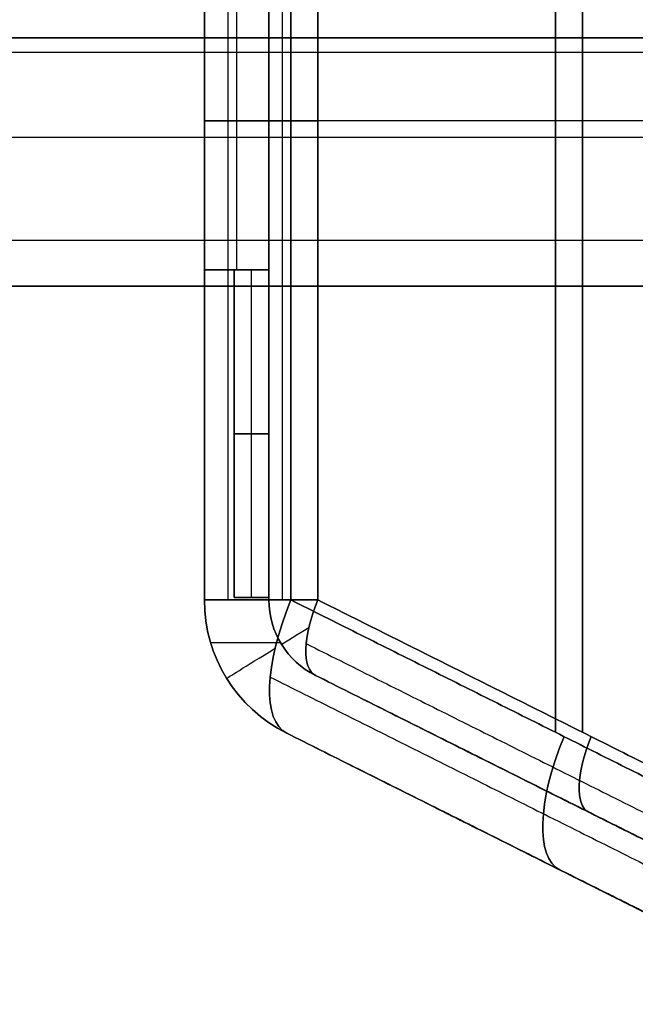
# Model space of a CAD drawing. Header units: millimetres. Extents: x -1645 to 131, y -134 to 129.
# Tile 16 of 256: x -424 to -411, y -20 to 0. Entities that reach past the tile are written whole.
import ezdxf

# ---------------------------------------------------------------- set-up
doc = ezdxf.new("R2010")
doc.units = ezdxf.units.MM
for name, color, linetype, true_color in [('IGES level 30', 7, 'Continuous', 0xcbd2ee), ('IGES level 36', 7, 'Continuous', 0xcbd2ee), ('IGES level 37', 7, 'Continuous', 0xcbd2ee)]:
    doc.layers.add(name, color=color, linetype=linetype, true_color=true_color)

msp = doc.modelspace()

# ---------------------------------------------------------------- linework, layer by layer
at = {"layer": 'IGES level 30'}
for points in [[(-9, -0.112, 12.85), (-1574, -0.112, 12.85)], [(-1574, -0.112, 12.85), (-9, -0.112, 12.85)], [(-9, -0.407, 14.029), (-1574, -0.407, 14.029)], [(-9, -0.407, 11.672), (-1574, -0.407, 11.672)], [(-9, -2.124, 15.302), (-1574, -2.124, 15.302)], [(-9, -2.124, 10.398), (-1574, -2.124, 10.398)], [(-9, -4.198, 14.783), (-1574, -4.198, 14.783)], [(-9, -4.198, 10.918), (-1574, -4.198, 10.918)], [(-1574, -5.112, 12.85), (-9, -5.112, 12.85)], [(-9, -5.112, 12.85), (-1574, -5.112, 12.85)]]:
    msp.add_open_spline(points, degree=1, dxfattribs=at)
at = {"layer": 'IGES level 36', "extrusion": (0, -1, 0)}
for centre, radius in [((-417.158, 7.952, 1.788), 3), ((-417.158, 7.952, 1.788), 1.7), ((-417.158, 7.952, 11.434), 3), ((-417.158, 7.952, 11.434), 1.7)]:
    msp.add_arc(centre, radius, 180, 245.2249, dxfattribs=at)
at = {"layer": 'IGES level 36'}
for centre, radius in [((-417.158, -11.434, 12.033), 3), ((-417.158, -11.434, 7.952), 3), ((-417.158, -11.434, 9.993), 3), ((-417.158, -11.434, 7.952), 1.7), ((-417.158, -11.434, 9.993), 1.7)]:
    msp.add_arc(centre, radius, 180, 243.4349, dxfattribs=at)
at = {"layer": 'IGES level 36', "extrusion": (0, 0, -1)}
for centre, radius, end in [((417.158, -11.434, -12.033), 3, 0), ((417.158, -11.434, -7.952), 3, 0), ((417.158, -11.434, -7.952), 3, 0), ((417.158, -11.434, -12.033), 1.7, 0), ((417.158, -11.434, -12.033), 1.7, 0), ((417.158, -11.434, -7.952), 1.7, 0), ((417.158, -11.434, -7.952), 1.7, 360)]:
    msp.add_arc(centre, radius, 296.5651, end, dxfattribs=at)
at = {"layer": 'IGES level 36', "extrusion": (0, 1, 0)}
for radius, end in [(3, 0), (1.7, 360)]:
    msp.add_arc((417.158, 7.952, -11.434), radius, 294.7751, end, dxfattribs=at)
at = {"layer": 'IGES level 36', "extrusion": (0.826752, -0.413376, -0.381578)}
for centre, radius in [((-196.785, -133.071, -343.194), 3), ((-196.785, -133.071, -343.194), 1.7), ((-196.785, -133.071, -336.536), 3), ((-196.785, -133.071, -336.536), 1.7)]:
    msp.add_arc(centre, radius, 180, 259.1984, dxfattribs=at)
at = {"layer": 'IGES level 36', "extrusion": (-0.826752, 0.413376, 0.381578)}
for radius, end in [(3, 360), (1.7, 0)]:
    msp.add_arc((196.785, -133.071, 343.194), radius, 280.8016, end, dxfattribs=at)
at = {"layer": 'IGES level 36', "extrusion": (0.525731, -0.850651, -6.12323e-17)}
for radius in [1.7, 3]:
    msp.add_arc((-360.867, 7.952, -209.587), radius, 180, 231.8602, dxfattribs=at)
at = {"layer": 'IGES level 36'}
for points in [[(-413.085, 10.523, 2.769), (-413.085, -14.099, 2.769)], [(-412.541, 10.523, 3.949), (-412.541, -14.099, 3.949)], [(-420.158, 7.858, 12.033), (-420.158, -11.434, 12.033)], [(-420.158, 7.858, 12.033), (-420.158, -11.434, 12.033)], [(-420.158, -11.434, 7.952), (-420.158, 7.858, 7.952)], [(-420.158, 7.858, 9.993), (-420.158, -11.434, 9.993)], [(-420.158, -11.434, 7.952), (-420.158, 7.858, 7.952)], [(-419.685, 7.858, 6.336), (-419.685, -11.434, 6.336)], [(-418.858, -11.434, 7.952), (-418.858, 7.858, 7.952)], [(-418.858, 7.858, 9.993), (-418.858, -11.434, 9.993)], [(-418.858, -11.434, 7.952), (-418.858, 7.858, 7.952)], [(-418.59, 7.858, 7.036), (-418.59, -11.434, 7.036)], [(-418.415, 7.858, 5.229), (-418.415, -11.434, 5.229)], [(-418.415, 7.858, 5.229), (-418.415, -11.434, 5.229)], [(-417.87, 7.858, 6.409), (-417.87, -11.434, 6.409)], [(-417.87, 7.858, 6.409), (-417.87, -11.434, 6.409)], [(-418.858, -4.788, 12.033), (-418.858, 1.212, 12.033)], [(-418.858, 1.212, 12.033), (-418.858, -4.788, 12.033)], [(-418.858, -1.788, 12.033), (-420.158, -1.788, 12.033)], [(-420.158, -1.788, 7.952), (-420.158, -1.788, 12.033)], [(-418.858, -1.788, 7.952), (-418.858, -1.788, 12.033)], [(-407.756, -1.788, 0.309), (-418.415, -1.788, 5.229)], [(-407.211, -1.788, 1.489), (-417.87, -1.788, 6.409)], [(-419.558, -4.788, 12.033), (-418.858, -4.788, 12.033)], [(-419.558, -11.388, 12.033), (-419.558, -4.788, 12.033)], [(-418.858, -4.788, 12.033), (-419.558, -4.788, 12.033)], [(-419.558, -4.788, 12.033), (-419.558, -4.788, 10.033)], [(-419.558, -4.788, 10.033), (-418.858, -4.788, 10.033)], [(-418.858, -4.788, 11.033), (-419.558, -4.788, 11.033)], [(-419.558, -4.788, 10.033), (-419.558, -4.788, 12.033)], [(-419.558, -4.788, 12.033), (-419.558, -11.388, 12.033)], [(-419.558, -11.388, 10.033), (-419.558, -4.788, 10.033)], [(-419.558, -4.788, 11.033), (-419.558, -11.388, 11.033)], [(-419.558, -11.388, 10.033), (-419.558, -4.788, 10.033)], [(-419.558, -4.788, 10.033), (-418.858, -4.788, 10.033)], [(-419.208, -4.788, 10.033), (-419.208, -4.788, 12.033)], [(-419.208, -11.388, 10.033), (-419.208, -4.788, 10.033)], [(-418.858, -4.788, 10.033), (-418.858, -11.388, 10.033)], [(-418.858, -4.788, 12.033), (-418.858, -4.788, 10.033)], [(-418.858, -4.788, 10.033), (-418.858, -4.788, 12.033)], [(-418.858, -4.788, 10.033), (-418.858, -11.388, 10.033)], [(-419.558, -8.088, 10.033), (-419.558, -8.088, 12.033)], [(-419.558, -8.088, 10.033), (-418.858, -8.088, 10.033)], [(-420.158, -11.434, 12.033), (-420.158, -11.434, 7.952)], [(-420.158, -11.434, 12.033), (-420.158, -11.434, 7.952)], [(-418.858, -11.388, 12.033), (-419.558, -11.388, 12.033)], [(-418.858, -11.388, 10.033), (-419.558, -11.388, 10.033)], [(-419.558, -11.388, 10.033), (-419.558, -11.388, 12.033)], [(-419.558, -11.388, 12.033), (-418.858, -11.388, 12.033)], [(-418.858, -11.388, 11.033), (-419.558, -11.388, 11.033)], [(-419.558, -11.388, 12.033), (-419.558, -11.388, 10.033)], [(-418.858, -11.388, 10.033), (-419.558, -11.388, 10.033)], [(-419.208, -11.388, 12.033), (-419.208, -11.388, 10.033)], [(-418.858, -11.434, 12.033), (-418.858, -11.388, 12.033)], [(-418.858, -11.388, 12.033), (-418.858, -11.434, 12.033)], [(-418.858, -11.388, 10.033), (-418.858, -11.388, 12.033)], [(-418.858, -11.388, 12.033), (-418.858, -11.388, 10.033)], [(-418.858, -11.434, 12.033), (-418.858, -11.434, 7.952)], [(-418.858, -11.434, 12.033), (-418.858, -11.434, 7.952)], [(-418.415, -11.434, 5.229), (-407.756, -16.763, 0.309)], [(-418.415, -11.434, 5.229), (-407.756, -16.763, 0.309)], [(-417.87, -11.434, 6.409), (-407.211, -16.763, 1.489)], [(-417.87, -11.434, 6.409), (-407.211, -16.763, 1.489)], [(-418.604, -12.328, 7.952), (-418.604, -12.328, 12.033)], [(-418.106, -12.314, 6.85), (-407.172, -17.781, 1.803)], [(-419.71, -13.011, 7.952), (-419.71, -13.011, 12.033)], [(-418.832, -12.987, 6.007), (-407.897, -18.454, 0.96)], [(-406.999, -18.414, 12.033), (-417.918, -12.954, 12.033)], [(-407.012, -18.407, 2.919), (-417.918, -12.954, 7.952)], [(-417.918, -12.954, 12.033), (-406.999, -18.414, 12.033)], [(-417.918, -12.954, 7.952), (-417.918, -12.954, 12.033)], [(-407.012, -18.407, 2.919), (-417.918, -12.954, 7.952)], [(-417.918, -12.954, 7.952), (-417.918, -12.954, 12.033)], [(-416.826, -13.5, 7.449), (-406.999, -18.414, 7.449)], [(-418.499, -14.117, 12.033), (-407.58, -19.577, 12.033)], [(-418.499, -14.117, 7.952), (-418.499, -14.117, 12.033)], [(-407.593, -19.57, 2.919), (-418.499, -14.117, 7.952)], [(-418.499, -14.117, 12.033), (-407.58, -19.577, 12.033)], [(-407.593, -19.57, 2.919), (-418.499, -14.117, 7.952)], [(-418.499, -14.117, 7.952), (-418.499, -14.117, 12.033)], [(-417.407, -14.663, 7.449), (-407.58, -19.577, 7.449)], [(-412.458, -15.684, 12.033), (-412.458, -15.684, 5.433)], [(-413.04, -16.847, 12.033), (-413.04, -16.847, 5.433)]]:
    msp.add_open_spline(points, degree=1, dxfattribs=at)
at = {"layer": 'IGES level 37', "extrusion": (0, -1, 0)}
for centre, radius in [((-417.158, 16.113, 1.788), 3), ((-417.158, 16.113, 1.788), 1.7), ((-417.158, 16.113, 11.434), 3), ((-417.158, 16.113, 11.434), 1.7)]:
    msp.add_arc(centre, radius, 114.7751, 180, dxfattribs=at)
at = {"layer": 'IGES level 37', "extrusion": (0, 0, -1)}
for centre, radius, end in [((417.158, -11.434, -12.033), 3, 0), ((417.158, -11.434, -16.113), 3, 0), ((417.158, -11.434, -14.073), 3, 360), ((417.158, -11.434, -16.113), 1.7, 360), ((417.158, -11.434, -14.073), 1.7, 360)]:
    msp.add_arc(centre, radius, 296.5651, end, dxfattribs=at)
at = {"layer": 'IGES level 37'}
for centre, radius in [((-417.158, -11.434, 12.033), 3), ((-417.158, -11.434, 16.113), 3), ((-417.158, -11.434, 16.113), 3), ((-417.158, -11.434, 12.033), 1.7), ((-417.158, -11.434, 12.033), 1.7), ((-417.158, -11.434, 16.113), 1.7), ((-417.158, -11.434, 16.113), 1.7)]:
    msp.add_arc(centre, radius, 180, 243.4349, dxfattribs=at)
at = {"layer": 'IGES level 37', "extrusion": (0, 1, 0)}
for radius in [3, 1.7]:
    msp.add_arc((417.158, 16.113, -11.434), radius, 0, 65.2249, dxfattribs=at)
at = {"layer": 'IGES level 37', "extrusion": (0.826752, -0.413376, 0.381578)}
for centre, radius in [((-196.785, 155.316, -334.011), 3), ((-196.785, 155.316, -334.011), 1.7), ((-196.785, 155.316, -327.353), 3), ((-196.785, 155.316, -327.353), 1.7)]:
    msp.add_arc(centre, radius, 100.8016, 180, dxfattribs=at)
at = {"layer": 'IGES level 37', "extrusion": (-0.826752, 0.413376, -0.381578)}
for radius in [3, 1.7]:
    msp.add_arc((196.785, 155.316, 334.011), radius, 0, 79.1984, dxfattribs=at)
at = {"layer": 'IGES level 37', "extrusion": (-0.525731, 0.850651, -6.12323e-17)}
for radius in [1.7, 3]:
    msp.add_arc((360.867, 16.113, 209.587), radius, 360, 51.8602, dxfattribs=at)
at = {"layer": 'IGES level 37'}
for points in [[(-413.085, -14.099, 21.297), (-413.085, 10.523, 21.297)], [(-412.541, -14.099, 20.117), (-412.541, 10.523, 20.117)], [(-420.158, 7.858, 16.113), (-420.158, -11.434, 16.113)], [(-420.158, 7.858, 16.113), (-420.158, -11.434, 16.113)], [(-419.685, 7.858, 17.73), (-419.685, -11.434, 17.73)], [(-418.858, 7.858, 16.113), (-418.858, -11.434, 16.113)], [(-418.858, 7.858, 16.113), (-418.858, -11.434, 16.113)], [(-418.59, 7.858, 17.03), (-418.59, -11.434, 17.03)], [(-418.415, -11.434, 18.837), (-418.415, 7.858, 18.837)], [(-418.415, -11.434, 18.837), (-418.415, 7.858, 18.837)], [(-417.87, -11.434, 17.657), (-417.87, 7.858, 17.657)], [(-417.87, -11.434, 17.657), (-417.87, 7.858, 17.657)], [(-420.158, -4.788, 14.535), (-420.158, 1.212, 14.535)], [(-420.158, 1.212, 14.535), (-420.158, -4.788, 14.535)], [(-419.508, 1.212, 14.535), (-419.508, -4.788, 14.535)], [(-418.858, -4.788, 14.535), (-418.858, 1.212, 14.535)], [(-418.858, -4.788, 14.535), (-418.858, 1.212, 14.535)], [(-420.158, -1.788, 16.113), (-420.158, -1.788, 14.535)], [(-418.858, -1.788, 14.535), (-420.158, -1.788, 14.535)], [(-418.858, -1.788, 16.113), (-418.858, -1.788, 14.535)], [(-407.756, -1.788, 23.757), (-418.415, -1.788, 18.837)], [(-407.211, -1.788, 22.577), (-417.87, -1.788, 17.657)], [(-420.158, -4.788, 12.033), (-419.558, -4.788, 12.033)], [(-420.158, -11.434, 12.033), (-420.158, -4.788, 12.033)], [(-420.158, -4.788, 12.033), (-420.158, -4.788, 14.535)], [(-420.158, -11.434, 12.033), (-420.158, -4.788, 12.033)], [(-420.158, -11.434, 14.073), (-420.158, -4.788, 14.073)], [(-418.858, -4.788, 14.535), (-420.158, -4.788, 14.535)], [(-420.158, -4.788, 12.033), (-419.558, -4.788, 12.033)], [(-420.158, -4.788, 14.535), (-420.158, -4.788, 12.033)], [(-419.558, -4.788, 13.284), (-420.158, -4.788, 13.284)], [(-420.158, -4.788, 14.535), (-418.858, -4.788, 14.535)], [(-419.558, -4.788, 12.033), (-419.558, -11.388, 12.033)], [(-419.558, -11.388, 12.033), (-419.558, -4.788, 12.033)], [(-419.558, -4.788, 12.033), (-419.558, -4.788, 14.033)], [(-419.558, -4.788, 14.033), (-419.558, -11.388, 14.033)], [(-419.558, -11.388, 13.033), (-419.558, -4.788, 13.033)], [(-418.858, -4.788, 14.033), (-419.558, -4.788, 14.033)], [(-419.558, -4.788, 14.033), (-419.558, -11.388, 14.033)], [(-419.558, -4.788, 14.033), (-418.858, -4.788, 14.033)], [(-419.558, -4.788, 12.033), (-419.558, -4.788, 14.033)], [(-419.508, -4.788, 14.535), (-419.508, -4.788, 14.033)], [(-419.208, -11.388, 14.033), (-419.208, -4.788, 14.033)], [(-418.858, -4.788, 14.033), (-418.858, -4.788, 14.535)], [(-418.858, -11.388, 14.033), (-418.858, -4.788, 14.033)], [(-418.858, -11.434, 14.073), (-418.858, -4.788, 14.073)], [(-418.858, -11.388, 14.033), (-418.858, -4.788, 14.033)], [(-418.858, -4.788, 14.033), (-418.858, -4.788, 14.535)], [(-419.558, -8.088, 14.033), (-419.558, -8.088, 12.033)], [(-418.858, -8.088, 14.033), (-419.558, -8.088, 14.033)], [(-420.158, -11.434, 16.113), (-420.158, -11.434, 12.033)], [(-420.158, -11.434, 16.113), (-420.158, -11.434, 12.033)], [(-419.558, -11.388, 12.033), (-418.858, -11.388, 12.033)], [(-419.558, -11.388, 12.033), (-419.558, -11.388, 14.033)], [(-419.558, -11.388, 14.033), (-418.858, -11.388, 14.033)], [(-418.858, -11.388, 12.033), (-419.558, -11.388, 12.033)], [(-419.558, -11.388, 13.033), (-418.858, -11.388, 13.033)], [(-419.558, -11.388, 14.033), (-419.558, -11.388, 12.033)], [(-419.558, -11.388, 14.033), (-418.858, -11.388, 14.033)], [(-419.208, -11.388, 12.033), (-419.208, -11.388, 14.033)], [(-418.858, -11.388, 12.033), (-418.858, -11.434, 12.033)], [(-418.858, -11.388, 12.033), (-418.858, -11.388, 14.033)], [(-418.858, -11.434, 12.033), (-418.858, -11.388, 12.033)], [(-418.858, -11.388, 14.033), (-418.858, -11.388, 12.033)], [(-418.858, -11.434, 16.113), (-418.858, -11.434, 12.033)], [(-418.858, -11.434, 16.113), (-418.858, -11.434, 12.033)], [(-407.756, -16.763, 23.757), (-418.415, -11.434, 18.837)], [(-407.756, -16.763, 23.757), (-418.415, -11.434, 18.837)], [(-407.211, -16.763, 22.577), (-417.87, -11.434, 17.657)], [(-407.211, -16.763, 22.577), (-417.87, -11.434, 17.657)], [(-420.033, -12.288, 12.033), (-418.628, -12.288, 12.033)], [(-418.604, -12.328, 16.113), (-418.604, -12.328, 12.033)], [(-418.106, -12.314, 17.216), (-407.172, -17.781, 22.263)], [(-419.71, -13.011, 16.113), (-419.71, -13.011, 12.033)], [(-418.832, -12.987, 18.059), (-407.897, -18.454, 23.106)], [(-417.918, -12.954, 12.033), (-406.999, -18.414, 12.033)], [(-417.918, -12.954, 16.113), (-407.012, -18.407, 21.147)], [(-417.918, -12.954, 12.033), (-417.918, -12.954, 16.113)], [(-406.999, -18.414, 12.033), (-417.918, -12.954, 12.033)], [(-417.918, -12.954, 16.113), (-407.012, -18.407, 21.147)], [(-417.918, -12.954, 12.033), (-417.918, -12.954, 16.113)], [(-416.826, -13.5, 16.617), (-406.999, -18.414, 16.617)], [(-407.58, -19.577, 12.033), (-418.499, -14.117, 12.033)], [(-418.499, -14.117, 16.113), (-407.593, -19.57, 21.147)], [(-418.499, -14.117, 12.033), (-418.499, -14.117, 16.113)], [(-407.58, -19.577, 12.033), (-418.499, -14.117, 12.033)], [(-418.499, -14.117, 16.113), (-407.593, -19.57, 21.147)], [(-418.499, -14.117, 12.033), (-418.499, -14.117, 16.113)], [(-417.407, -14.663, 16.617), (-407.58, -19.577, 16.617)], [(-412.458, -15.684, 18.633), (-412.458, -15.684, 12.033)], [(-413.04, -16.847, 18.633), (-413.04, -16.847, 12.033)]]:
    msp.add_open_spline(points, degree=1, dxfattribs=at)

doc.saveas('drawing.dxf')
